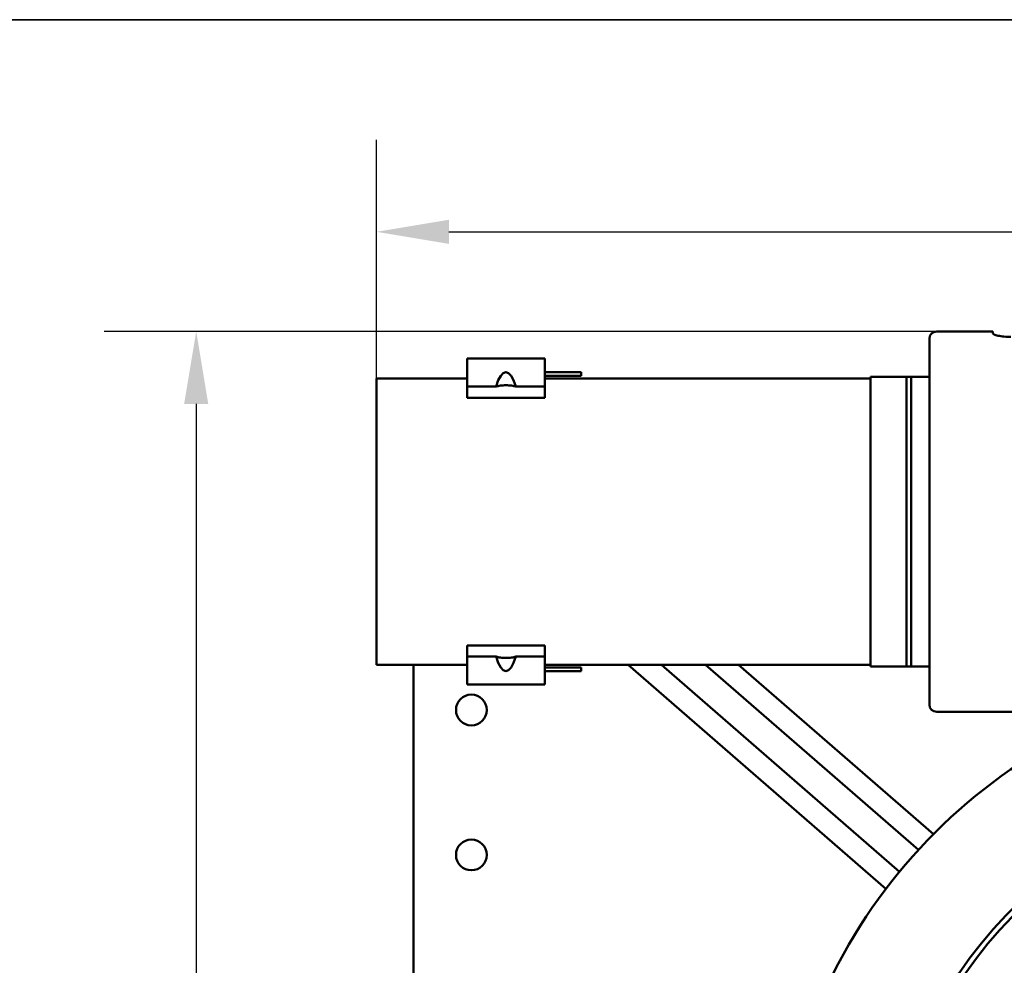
# Model space of a CAD drawing. Header units: millimetres. Extents: x 40 to 4804, y -323 to 2338.
# Tile 19 of 36: x 801 to 1073, y 2075 to 2336. Entities that reach past the tile are written whole.
import ezdxf

# ---------------------------------------------------------------- set-up
doc = ezdxf.new("R2010")
doc.units = ezdxf.units.MM
doc.header["$LTSCALE"] = 8
for name, color, linetype, lineweight in [('Border (ISO)', 7, 'Continuous', 70), ('Dimension (ISO)', 7, 'Continuous', 25), ('Visible (ISO)', 7, 'Continuous', 50)]:
    doc.layers.add(name, color=color, linetype=linetype, lineweight=lineweight)
doc.styles.add('Note Text (ISO)', font='tahoma.ttf')
doc.dimstyles.new('Default (ISO)', dxfattribs={"dimscale": 8, "dimtxt": 3.5, "dimasz": 2.5, "dimexe": 3.175, "dimexo": 0, "dimgap": 0.762, "dimtad": 1, "dimtoh": 1, "dimrnd": 1e-08, "dimzin": 0, "dimtxsty": 'Note Text (ISO)', "dimcen": 0.09, "dimdle": 10, "dimclrd": 256, "dimclre": 256, "dimclrt": 256, "dimazin": 0, "dimtfac": 1.001486, "dimtmove": 0, "dimatfit": 3, "dimfxl": 1, "dimtolj": 1, "dimtzin": 0, "dimlwd": -1, "dimlwe": -1, "dimarcsym": 0})

# ---------------------------------------------------------------- blocks, each defined once
blk = doc.blocks.new('*D38')
at = {"layer": 'Defpoints', "color": 0, "transparency": 16777216}
for p in [(1409.62, 2277.45), (899.42, 2236.95), (1409.62, 2210.45)]:
    blk.add_point(p, dxfattribs=at)
at = {"layer": 'Dimension (ISO)', "transparency": 16777216}
for p, q in [((899.42, 2236.95), (899.42, 2302.85)), ((1409.62, 2210.45), (1409.62, 2302.85)), ((919.42, 2277.45), (1389.62, 2277.45))]:
    blk.add_line(p, q, dxfattribs=at)
for points in [[(919.42, 2280.79), (919.42, 2274.12), (899.42, 2277.45)], [(1389.62, 2280.79), (1389.62, 2274.12), (1409.62, 2277.45)]]:
    blk.add_solid(points, dxfattribs=at)
at = {"layer": 'Dimension (ISO)', "transparency": 16777216, "insert": (1124.93, 2312.7), "char_height": 28, "attachment_point": 1, "style": 'Note Text (ISO)'}
blk.add_mtext('\\A1;510', dxfattribs=at)
blk = doc.blocks.new('*D39')
at = {"layer": 'Defpoints', "color": 0, "transparency": 16777216}
for p in [(1054.12, 2249.95), (849.62, 1780.45), (929.62, 1780.45)]:
    blk.add_point(p, dxfattribs=at)
at = {"layer": 'Dimension (ISO)', "transparency": 16777216}
for p, q in [((1054.12, 2249.95), (824.22, 2249.95)), ((849.62, 2229.95), (849.62, 1800.45)), ((929.62, 1780.45), (824.22, 1780.45))]:
    blk.add_line(p, q, dxfattribs=at)
for points in [[(846.28, 2229.95), (852.95, 2229.95), (849.62, 2249.95)], [(846.28, 1800.45), (852.95, 1800.45), (849.62, 1780.45)]]:
    blk.add_solid(points, dxfattribs=at)
at = {"layer": 'Dimension (ISO)', "transparency": 16777216, "insert": (814.37, 1984.82), "char_height": 28, "attachment_point": 1, "rotation": 90, "style": 'Note Text (ISO)'}
blk.add_mtext('\\A1;470', dxfattribs=at)
blk = doc.blocks.new('Borders OMS Border')
at = {"layer": 'Border (ISO)', "linetype": 'Continuous', "lineweight": 35}
blk.add_line((5, 292), (415, 292), dxfattribs=at)

msp = doc.modelspace()

# ---------------------------------------------------------------- linework, layer by layer
at = {"layer": 'Visible (ISO)'}
for p, q in [((1054.118, 2249.945), (1069.618, 2249.945)), ((1069.618, 2249.945), (1069.618, 2249.407)), ((1052.118, 2146.945), (1052.118, 2247.945)), ((924.418, 2242.445), (945.918, 2242.445)), ((924.418, 2242.445), (924.418, 2234.72)), ((945.918, 2234.72), (945.918, 2242.445)), ((945.918, 2238.695), (955.918, 2238.695)), ((955.918, 2237.695), (955.918, 2238.695)), ((899.418, 2236.945), (899.418, 2157.945)), ((899.418, 2236.945), (924.418, 2236.945)), ((945.918, 2237.695), (955.918, 2237.695)), ((945.918, 2236.945), (1035.818, 2236.945)), ((1035.818, 2237.445), (1035.818, 2157.445)), ((1047.118, 2237.445), (1035.818, 2237.445)), ((1045.818, 2237.445), (1045.818, 2157.445)), ((1052.118, 2237.445), (1045.818, 2237.445)), ((1047.118, 2237.445), (1047.118, 2157.445)), ((924.418, 2234.72), (932.445, 2234.72)), ((924.418, 2231.653), (924.418, 2234.72)), ((937.891, 2234.72), (945.918, 2234.72)), ((945.918, 2234.72), (945.918, 2231.653)), ((924.418, 2231.653), (945.918, 2231.653)), ((924.418, 2163.237), (945.918, 2163.237)), ((924.418, 2163.237), (924.418, 2160.17)), ((945.918, 2160.17), (945.918, 2163.237)), ((924.418, 2160.17), (932.445, 2160.17)), ((924.418, 2152.445), (924.418, 2160.17)), ((937.891, 2160.17), (945.918, 2160.17)), ((945.918, 2160.17), (945.918, 2152.445)), ((899.418, 2157.945), (924.418, 2157.945)), ((909.618, 2157.945), (909.618, 1800.445)), ((945.918, 2157.945), (1035.818, 2157.945)), ((945.918, 2157.195), (955.918, 2157.195)), ((955.918, 2157.195), (955.918, 2156.195)), ((968.944, 2157.945), (1040.103, 2096.088)), ((1043.828, 2100.8), (978.09, 2157.945)), ((990.284, 2157.945), (1049.076, 2106.838)), ((1053.224, 2111.182), (999.429, 2157.945)), ((1047.118, 2157.445), (1035.818, 2157.445)), ((1052.118, 2157.445), (1045.818, 2157.445)), ((945.918, 2156.195), (955.918, 2156.195)), ((924.418, 2152.445), (945.918, 2152.445)), ((1054.118, 2144.945), (1076.118, 2144.945))]:
    msp.add_line(p, q, dxfattribs=at)
for centre in [(925.618, 2145.445), (925.618, 2105.445)]:
    msp.add_circle(centre, 4.25, dxfattribs=at)
for centre, radius, start, end in [((1054.118, 2247.945), 2, 90, 180), ((1054.118, 2146.945), 2, 180, 270), ((1159.618, 2005.445), 150, 118.75716, 155.68426), ((1159.618, 2005.445), 120, 297.81814, 178.56746), ((1159.618, 2005.445), 118.5, 298.2015, 177.92046)]:
    msp.add_arc(centre, radius, start, end, dxfattribs=at)
for centre, major_axis in [((935.168, 2223.785), (0, -14.928)), ((935.168, 2171.106), (0, 14.928))]:
    msp.add_ellipse(centre, major_axis=major_axis, ratio=0.2679492, start_param=2.3928201, end_param=3.8903652, dxfattribs=at)
for points, knots in [([(1074.618, 2248.436), (1073.99, 2248.436), (1073.321, 2248.467), (1072.094, 2248.587), (1071.535, 2248.676), (1070.647, 2248.866), (1070.259, 2248.98), (1069.745, 2249.206), (1069.618, 2249.316), (1069.618, 2249.407)], [0, 0, 0, 0, 0.18848393, 0.18848393, 0.37696787, 0.37696787, 0.56853779, 0.56853779, 0.7601077, 0.7601077, 0.7601077, 0.7601077]), ([(937.891, 2234.72), (937.555, 2234.83), (937.139, 2234.921), (936.198, 2235.047), (935.667, 2235.079), (934.669, 2235.079), (934.138, 2235.047), (933.197, 2234.921), (932.781, 2234.83), (932.445, 2234.72)], [0.97462555, 0.97462555, 0.97462555, 0.97462555, 1.11472989, 1.11472989, 1.26455029, 1.26455029, 1.41437068, 1.41437068, 1.55447502, 1.55447502, 1.55447502, 1.55447502]), ([(937.891, 2160.17), (937.555, 2160.061), (937.139, 2159.97), (936.198, 2159.844), (935.667, 2159.812), (934.669, 2159.812), (934.138, 2159.844), (933.197, 2159.97), (932.781, 2160.061), (932.445, 2160.17)], [0.97462555, 0.97462555, 0.97462555, 0.97462555, 1.11472989, 1.11472989, 1.26455029, 1.26455029, 1.41437068, 1.41437068, 1.55447502, 1.55447502, 1.55447502, 1.55447502])]:
    msp.add_open_spline(points, degree=3, knots=knots, dxfattribs=at)

# ---------------------------------------------------------------- block references
at = {"xscale": 8, "yscale": 8, "zscale": 8}
msp.add_blockref('Borders OMS Border', (0, 0), dxfattribs=at)

# ---------------------------------------------------------------- dimensions: what is measured, and where the dimension line sits
at = {"layer": 'Dimension (ISO)'}
dim = msp.add_linear_dim(base=(1409.618, 2277.452), p1=(899.418, 2236.945), p2=(1409.618, 2210.445), dimstyle='Default (ISO)', override={"dimgap": 0.762, "dimtoh": 0, "dimdec": 0, "dimtol": 0, "dimlim": 0, "dimtp": 0, "dimtm": 0, "dimtdec": 2, "dimtofl": 0, "dimatfit": 1}, dxfattribs=at)
dim.commit()
dim.dimension.update_dxf_attribs({"geometry": '*D38', "text_midpoint": (1154.518, 2277.452), "dimtype": 160})
dim = msp.add_linear_dim(base=(849.618018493, 1780.445434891), p1=(1054.118018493, 2249.945434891), p2=(929.618018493, 1780.445434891), angle=270, dimstyle='Default (ISO)', override={"dimgap": 0.762, "dimtoh": 0, "dimdec": 0, "dimtol": 0, "dimlim": 0, "dimtp": 0, "dimtm": 0, "dimtdec": 2, "dimtofl": 0, "dimatfit": 1}, dxfattribs=at)
dim.commit()
dim.dimension.update_dxf_attribs({"geometry": '*D39', "text_midpoint": (849.618018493, 2015.195434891), "dimtype": 160})

doc.saveas('drawing.dxf')
